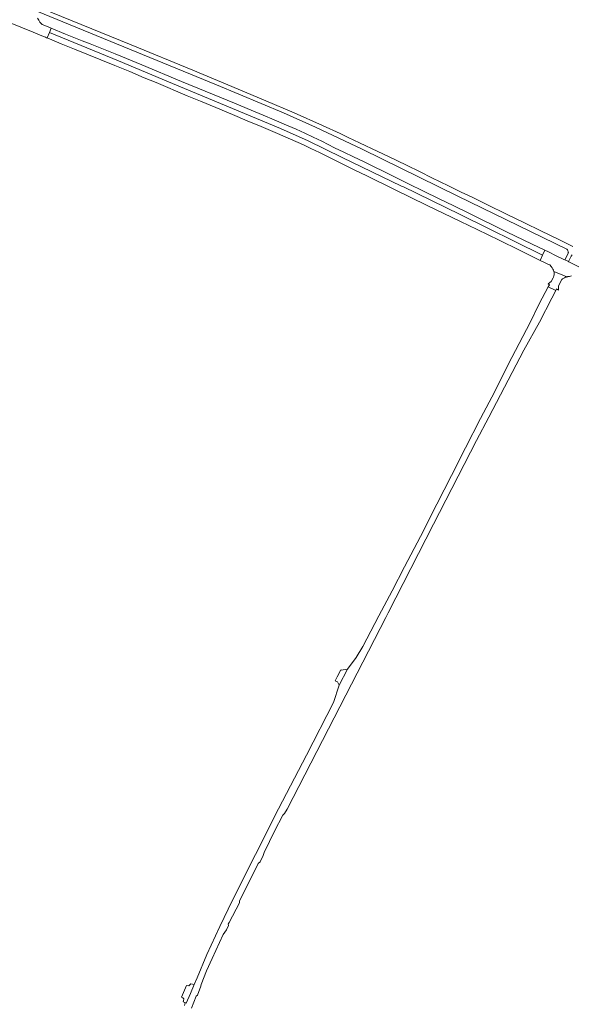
# Model space of a CAD drawing. Header units: metres. Extents: x 151213 to 156373, y 469495 to 475754.
# Tile 103 of 230: x 152441 to 152770, y 472663 to 473251. Entities that reach past the tile are written whole.
import ezdxf

# ---------------------------------------------------------------- set-up
doc = ezdxf.new("R2010")
doc.units = ezdxf.units.M
for name, color, linetype, lineweight in [('B-WE-VH-GESLOTENVERHARDING_ASFALT-GV', 252, 'Continuous', 18), ('B-WE-VH-GESLOTENVERHARDING_BETON-GV', 252, 'Continuous', 18), ('B-WE-VH-OPENVERHARDING_BETONELEMENT-GV', 252, 'Continuous', 18), ('B-WE-VH-OPENVERHARDING_BETONSTRAATSTEEN-GV', 252, 'Continuous', 18)]:
    doc.layers.add(name, color=color, linetype=linetype, lineweight=lineweight)

msp = doc.modelspace()

# ---------------------------------------------------------------- linework, layer by layer
at = {"layer": 'B-WE-VH-GESLOTENVERHARDING_ASFALT-GV', "flags": 128}
for points in [[(152435.92, 473249.05), (152448.71, 473243.85), (152454.933, 473241.3), (152456.093, 473240.825), (152456.74, 473240.56), (152457.157, 473240.387), (152458.422, 473243.635), (152459.454, 473246.286), (152458.705, 473246.597), (152454.142, 473248.502), (152453.279, 473249.211), (152452.802, 473249.886), (152452.049, 473251.093), (152451.418, 473252.234)], [(152774.21, 473103.78), (152769.584, 473106.076), (152768.32, 473106.703), (152768.06, 473106.832), (152765.876, 473107.915), (152765.355, 473108.174), (152760.87, 473110.4), (152756.212, 473112.623), (152754.084, 473113.639), (152752.662, 473110.666), (152751.194, 473107.596), (152753.338, 473106.55), (152755.9, 473105.3), (152756.947, 473104.901), (152757.891, 473103.879), (152758.41, 473103.207), (152758.838, 473102.352), (152759.174, 473101.68), (152759.341, 473100.916), (152759.477, 473100.85), (152765.79, 473098.329), (152767.244, 473097.747), (152767.526, 473097.839), (152767.786, 473097.924), (152768.763, 473098.046), (152769.952, 473098.274)], [(152543.187, 472661.035), (152545.99, 472668.276), (152546.708, 472668.797), (152548.811, 472674.134), (152548.901, 472675.104), (152552.243, 472683.406), (152555.459, 472690.737), (152562.054, 472705.094), (152563.994, 472707.897), (152565.216, 472710.341), (152565.162, 472711.275), (152565.593, 472712.174), (152571.883, 472723.961), (152571.909, 472724.878), (152582.996, 472747.347), (152584.092, 472748.425), (152585.925, 472752.235), (152586.626, 472753.924), (152589.788, 472760.644), (152592.789, 472766.736), (152597.641, 472776.205), (152598.683, 472777.319), (152600.236, 472779.931), (152624.972, 472827.952), (152659.202, 472894.401), (152660.557, 472897.03), (152687.6, 472950), (152713.326, 473000), (152720.54, 473014.02), (152741.541, 473054.066), (152750.898, 473070.653), (152758.227, 473085.067), (152760.575, 473089.68), (152756.034, 473091.8), (152750.713, 473081.623), (152745.192, 473070.47), (152738.802, 473057.913), (152732.079, 473045.424), (152724.153, 473029.373), (152715.69, 473013.246), (152706.763, 472995.682), (152698.313, 472979.115), (152689.572, 472962.007), (152679.877, 472942.72), (152670.202, 472924.616), (152662.894, 472910.311), (152655.067, 472895.259), (152645.392, 472877.03), (152641.551, 472870.357), (152636.22, 472863.49), (152631.386, 472853.948), (152627.969, 472843.648), (152611.885, 472812.216), (152595.17, 472780.059), (152567.714, 472725.55), (152560.067, 472709.847), (152552.382, 472693.122), (152546.5, 472679.183), (152544.7, 472675.1), (152542.527, 472669.779), (152539.975, 472664.049), (152539.337, 472664.247), (152539.076, 472662.567)]]:
    msp.add_lwpolyline(points, dxfattribs=at)
for points in [[(152457.157, 473240.387), (152465.45, 473236.94), (152473.39, 473233.77), (152481.76, 473230.31), (152489.14, 473227.33), (152497.47, 473223.87), (152506.36, 473220.31), (152515, 473216.6), (152522.09, 473213.71), (152540.64, 473205.92), (152548.64, 473202.73), (152557.73, 473198.88), (152567.58, 473194.65), (152576.46, 473190.94), (152584.85, 473187.5), (152594.51, 473183.27), (152610.02, 473176.58), (152614.39, 473174.49), (152619.53, 473171.92), (152621.9, 473170.81), (152633.9, 473164.87), (152640.26, 473161.66), (152647.73, 473158.14), (152664.3, 473149.93), (152683.32, 473140.57), (152703.76, 473130.8), (152713.55, 473126), (152726.75, 473119.64), (152738.89, 473113.7), (152745.61, 473110.32), (152751.194, 473107.596), (152752.662, 473110.666), (152703.559, 473135.066), (152669.257, 473151.671), (152668.529, 473151.905), (152633.187, 473169.057), (152612.813, 473178.958), (152596.285, 473186.364), (152529.448, 473214.273), (152499.72, 473226.747), (152458.422, 473243.635)], [(152537.24, 473214.44), (152513.548, 473224.259), (152497.622, 473230.837), (152482.738, 473236.818), (152477.876, 473238.767), (152468.108, 473242.699), (152459.454, 473246.286), (152458.422, 473243.635), (152499.72, 473226.747), (152529.448, 473214.273), (152596.285, 473186.364), (152612.813, 473178.958), (152633.187, 473169.057), (152668.529, 473151.905), (152669.257, 473151.671), (152703.559, 473135.066), (152752.662, 473110.666), (152754.084, 473113.639), (152746.56, 473117.23), (152731.14, 473124.72), (152709.12, 473135.6), (152699.74, 473140.17), (152691.03, 473144.31), (152681.53, 473148.98), (152672.63, 473153.32), (152664.01, 473157.62), (152657.89, 473160.68), (152651.83, 473163.66), (152645.92, 473166.67), (152639.88, 473169.43), (152634.08, 473172.17), (152628.57, 473174.89), (152621.05, 473178.69), (152615.87, 473181.22), (152610.92, 473183.53), (152605.73, 473185.89), (152598.45, 473188.9), (152592.59, 473191.48), (152585.96, 473194.23), (152578.81, 473197.23), (152568.94, 473201.39), (152551.46, 473208.54)], [(152759.18, 473097.76), (152759.094, 473097.497), (152759.01, 473097.24), (152757.862, 473094.898), (152755.927, 473093.532), (152756.706, 473093.085), (152756.034, 473091.8), (152760.575, 473089.68), (152761.04, 473090.593), (152762.266, 473089.889), (152762.075, 473092.427), (152764.151, 473096.244), (152764.549, 473096.519), (152765.709, 473097.13), (152766.433, 473097.482), (152766.897, 473097.634), (152767.019, 473097.674), (152767.244, 473097.747), (152765.79, 473098.329), (152759.477, 473100.85), (152759.341, 473100.916), (152759.527, 473100.07), (152759.58, 473099.23), (152759.37, 473098.22)]]:
    msp.add_lwpolyline(points, close=True, dxfattribs=at)
at = {"layer": 'B-WE-VH-GESLOTENVERHARDING_BETON-GV', "flags": 128}
for points in [[(152451.019, 473256.341), (152558.18, 473212.36), (152598.03, 473195.62), (152617.14, 473187.2), (152644.94, 473173.95), (152702.2, 473146.01), (152767.21, 473114.25), (152767.421, 473114.07), (152767.592, 473113.793), (152767.708, 473113.439), (152767.929, 473112.787), (152768.029, 473112.367), (152768.041, 473112.003), (152765.876, 473107.915), (152768.06, 473106.832), (152769.716, 473110.044), (152770.292, 473110.984)], [(152770.652, 473115.826), (152762.693, 473119.811), (152751.54, 473125.169), (152741.947, 473129.976), (152731.085, 473135.157), (152719.745, 473140.744), (152710.61, 473145.27), (152704.107, 473148.308), (152696.543, 473152.147), (152686.67, 473156.86), (152679.636, 473160.398), (152671.49, 473164.352), (152660.825, 473169.554), (152654.375, 473172.685), (152643.534, 473177.815), (152636.74, 473181.061), (152631.902, 473183.36), (152621.38, 473188.19), (152604.39, 473195.72), (152587.58, 473202.89), (152571.03, 473209.8), (152543.93, 473221.14), (152507.22, 473236.33), (152453.89, 473258.04)]]:
    msp.add_lwpolyline(points, dxfattribs=at)
at = {"layer": 'B-WE-VH-OPENVERHARDING_BETONELEMENT-GV', "flags": 128}
msp.add_lwpolyline([(152543.874, 472675.387), (152542.904, 472675.621), (152542.706, 472675.297), (152541.538, 472674.399), (152540.246, 472674.519), (152537.275, 472667.619), (152538.124, 472667.23), (152538.717, 472666.655), (152538.411, 472665.451), (152538.169, 472664.867), (152539.238, 472664.48), (152539.337, 472664.247), (152539.975, 472664.049), (152542.527, 472669.779), (152544.7, 472675.1)], close=True, dxfattribs=at)
at = {"layer": 'B-WE-VH-OPENVERHARDING_BETONSTRAATSTEEN-GV', "flags": 128}
msp.add_lwpolyline([(152636.22, 472863.49), (152632.49, 472862.98), (152632.354, 472863.028), (152630.175, 472858.818), (152628.85, 472856.53), (152628.846, 472856.498), (152630.26, 472855.94), (152631.386, 472853.948)], close=True, dxfattribs=at)

doc.saveas('drawing.dxf')
